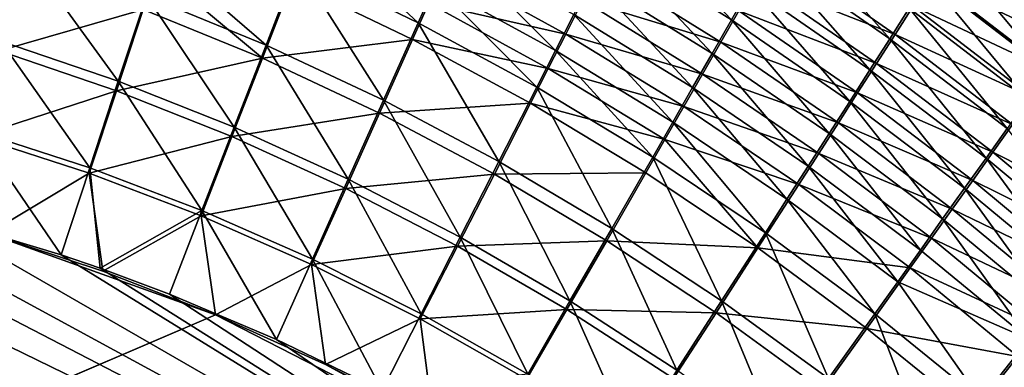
# Model space of a CAD drawing. Header units: metres. Extents: x -900 to 900, y -400 to 400.
# Tile 208 of 243: x 470 to 523, y 212 to 231. Entities that reach past the tile are written whole.
import ezdxf

# ---------------------------------------------------------------- set-up
doc = ezdxf.new("R2010")
doc.units = ezdxf.units.M

msp = doc.modelspace()

# ---------------------------------------------------------------- linework, layer by layer
at = {"layer": 'top'}
for points in [[(469.169189, 229.435562, -493.270966), (463.904449, 236.119797, -492.240112), (470.448578, 234.154694, -492.217224)], [(501.588257, 234.626266, -487.397644), (502.513336, 236.4552, -486.341614), (508.078156, 230.582275, -487.506226)], [(508.078156, 230.582275, -487.506226), (502.513336, 236.4552, -486.341614), (509.081757, 232.338303, -486.482849)], [(491.40033, 230.42717, -490.842468), (484.947723, 233.535233, -490.8284), (485.759552, 235.644257, -490.030518)], [(492.304413, 232.455414, -490.07254), (491.40033, 230.42717, -490.842468), (485.759552, 235.644257, -490.030518)], [(516.519897, 229.575806, -485.540649), (510.065247, 234.061523, -485.387299), (511.027283, 235.749741, -484.220978)], [(516.519897, 229.575806, -485.540649), (511.027283, 235.749741, -484.220978), (517.554382, 231.19519, -484.407532)], [(520.512085, 235.838593, -480.608124), (526.005554, 229.354279, -482.166077), (519.551697, 234.328491, -481.939789)], [(527.031982, 230.802353, -480.868896), (526.005554, 229.354279, -482.166077), (520.512085, 235.838593, -480.608124)], [(500.644989, 232.764282, -488.37793), (501.588257, 234.626266, -487.397644), (507.055664, 228.795639, -488.456207)], [(507.055664, 228.795639, -488.456207), (501.588257, 234.626266, -487.397644), (508.078156, 230.582275, -487.506226)], [(475.420959, 227.310516, -493.204834), (469.169189, 229.435562, -493.270966), (470.448578, 234.154694, -492.217224)], [(476.915222, 231.859253, -492.190765), (475.420959, 227.310516, -493.204834), (470.448578, 234.154694, -492.217224)], [(483.289215, 229.238678, -492.161194), (476.915222, 231.859253, -492.190765), (477.649994, 234.103317, -491.544861)], [(484.947723, 233.535233, -490.8284), (483.289215, 229.238678, -492.161194), (477.649994, 234.103317, -491.544861)], [(492.304413, 232.455414, -490.07254), (493.19458, 234.455643, -489.219788), (498.708801, 228.950684, -490.105591)], [(493.19458, 234.455643, -489.219788), (499.684784, 230.871628, -489.281036), (498.708801, 228.950684, -490.105591)], [(515.463318, 227.923996, -486.604858), (509.081757, 232.338303, -486.482849), (510.065247, 234.061523, -485.387299)], [(516.799927, 229.802521, -481.854828), (510.329773, 234.30455, -481.681427), (509.412354, 232.69841, -482.79126)], [(515.463318, 227.923996, -486.604858), (510.065247, 234.061523, -485.387299), (516.519897, 229.575806, -485.540649)], [(517.763916, 231.310303, -480.712189), (510.329773, 234.30455, -481.681427), (516.799927, 229.802521, -481.854828)], [(524.952515, 227.870697, -483.400146), (518.565369, 232.78009, -483.206818), (519.551697, 234.328491, -481.939789)], [(526.074768, 229.246902, -478.483215), (519.619995, 234.220062, -478.239227), (518.704285, 232.783386, -479.50647)], [(519.551697, 234.328491, -481.939789), (526.005554, 229.354279, -482.166077), (524.952515, 227.870697, -483.400146)], [(527.026794, 230.589142, -477.190216), (519.619995, 234.220062, -478.239227), (526.074768, 229.246902, -478.483215)], [(469.075531, 228.923706, -490.315155), (470.296661, 233.414719, -489.312408), (462.770905, 230.712494, -490.383026)], [(476.742004, 231.135803, -489.282532), (470.296661, 233.414719, -489.312408), (469.075531, 228.923706, -490.315155)], [(489.555481, 226.298203, -492.129059), (483.289215, 229.238678, -492.161194), (484.947723, 233.535233, -490.8284)], [(491.40033, 230.42717, -490.842468), (489.555481, 226.298203, -492.129059), (484.947723, 233.535233, -490.8284)], [(476.742004, 231.135803, -489.282532), (483.094116, 228.531937, -489.249817), (477.443207, 233.27121, -488.667877)], [(483.094116, 228.531937, -489.249817), (484.676453, 232.620102, -487.981598), (477.443207, 233.27121, -488.667877)], [(499.259399, 229.818909, -486.500549), (492.809082, 233.369797, -486.446564), (491.959991, 231.46669, -487.257965)], [(499.259399, 229.818909, -486.500549), (500.175201, 231.619568, -485.641174), (492.809082, 233.369797, -486.446564)], [(507.517517, 229.388351, -484.807587), (501.074799, 233.391083, -484.708405), (500.175201, 231.619568, -485.641174)], [(507.517517, 229.388351, -484.807587), (508.474548, 231.058975, -483.83374), (501.074799, 233.391083, -484.708405)], [(491.097595, 229.536926, -487.99057), (484.676453, 232.620102, -487.981598), (483.094116, 228.531937, -489.249817)], [(491.097595, 229.536926, -487.99057), (491.959991, 231.46669, -487.257965), (484.676453, 232.620102, -487.981598)], [(497.718231, 227.003845, -490.850128), (491.40033, 230.42717, -490.842468), (492.304413, 232.455414, -490.07254)], [(498.708801, 228.950684, -490.105591), (497.718231, 227.003845, -490.850128), (492.304413, 232.455414, -490.07254)], [(499.684784, 230.871628, -489.281036), (500.644989, 232.764282, -488.37793), (506.015533, 226.980637, -489.33139)], [(506.015533, 226.980637, -489.33139), (500.644989, 232.764282, -488.37793), (507.055664, 228.795639, -488.456207)], [(508.474548, 231.058975, -483.83374), (515.813599, 228.261948, -482.933075), (509.412354, 232.69841, -482.79126)], [(509.412354, 232.69841, -482.79126), (515.813599, 228.261948, -482.933075), (516.799927, 229.802521, -481.854828)], [(518.565369, 232.78009, -483.206818), (523.874023, 226.353302, -484.569489), (517.554382, 231.19519, -484.407532)], [(525.096252, 227.869308, -479.717712), (518.704285, 232.783386, -479.50647), (517.763916, 231.310303, -480.712189)], [(523.874023, 226.353302, -484.569489), (518.565369, 232.78009, -483.206818), (524.952515, 227.870697, -483.400146)], [(526.074768, 229.246902, -478.483215), (518.704285, 232.783386, -479.50647), (525.096252, 227.869308, -479.717712)], [(481.593872, 224.862442, -493.139069), (475.420959, 227.310516, -493.204834), (476.915222, 231.859253, -492.190765)], [(483.289215, 229.238678, -492.161194), (481.593872, 224.862442, -493.139069), (476.915222, 231.859253, -492.190765)], [(508.078156, 230.582275, -487.506226), (509.081757, 232.338303, -486.482849), (514.385925, 226.241791, -487.598938)], [(514.385925, 226.241791, -487.598938), (509.081757, 232.338303, -486.482849), (515.463318, 227.923996, -486.604858)], [(491.959991, 231.46669, -487.257965), (491.097595, 229.536926, -487.99057), (498.328613, 227.991348, -487.285156)], [(498.328613, 227.991348, -487.285156), (499.259399, 229.818909, -486.500549), (491.959991, 231.46669, -487.257965)], [(506.542511, 227.688644, -485.711548), (500.175201, 231.619568, -485.641174), (499.259399, 229.818909, -486.500549)], [(506.542511, 227.688644, -485.711548), (507.517517, 229.388351, -484.807587), (500.175201, 231.619568, -485.641174)], [(475.316132, 226.807358, -490.247467), (476.742004, 231.135803, -489.282532), (469.075531, 228.923706, -490.315155)], [(483.094116, 228.531937, -489.249817), (476.742004, 231.135803, -489.282532), (475.316132, 226.807358, -490.247467)], [(498.708801, 228.950684, -490.105591), (499.684784, 230.871628, -489.281036), (504.959076, 225.139465, -490.130463)], [(504.959076, 225.139465, -490.130463), (499.684784, 230.871628, -489.281036), (506.015533, 226.980637, -489.33139)], [(514.806274, 226.690552, -483.945801), (508.474548, 231.058975, -483.83374), (507.517517, 229.388351, -484.807587)], [(514.806274, 226.690552, -483.945801), (515.813599, 228.261948, -482.933075), (508.474548, 231.058975, -483.83374)], [(522.771423, 224.80394, -485.672852), (516.519897, 229.575806, -485.540649), (517.554382, 231.19519, -484.407532)], [(524.092346, 226.457962, -480.89212), (517.763916, 231.310303, -480.712189), (516.799927, 229.802521, -481.854828)], [(517.554382, 231.19519, -484.407532), (523.874023, 226.353302, -484.569489), (522.771423, 224.80394, -485.672852)], [(525.096252, 227.869308, -479.717712), (517.763916, 231.310303, -480.712189), (524.092346, 226.457962, -480.89212)], [(495.698914, 223.043167, -492.094818), (489.555481, 226.298203, -492.129059), (491.40033, 230.42717, -490.842468)], [(497.718231, 227.003845, -490.850128), (495.698914, 223.043167, -492.094818), (491.40033, 230.42717, -490.842468)], [(513.289063, 224.531281, -488.521606), (507.055664, 228.795639, -488.456207), (508.078156, 230.582275, -487.506226)], [(508.078156, 230.582275, -487.506226), (514.385925, 226.241791, -487.598938), (513.289063, 224.531281, -488.521606)], [(505.55072, 225.96196, -486.544342), (499.259399, 229.818909, -486.500549), (498.328613, 227.991348, -487.285156)], [(505.55072, 225.96196, -486.544342), (506.542511, 227.688644, -485.711548), (499.259399, 229.818909, -486.500549)], [(515.813599, 228.261948, -482.933075), (523.064209, 225.014481, -482.004913), (516.799927, 229.802521, -481.854828)], [(516.799927, 229.802521, -481.854828), (523.064209, 225.014481, -482.004913), (524.092346, 226.457962, -480.89212)], [(473.902893, 222.708511, -493.844391), (467.867432, 224.658722, -493.933838), (469.169189, 229.435562, -493.270966)], [(473.902893, 222.708511, -493.844391), (469.169189, 229.435562, -493.270966), (475.420959, 227.310516, -493.204834)], [(487.672058, 222.095596, -493.073944), (481.593872, 224.862442, -493.139069), (483.289215, 229.238678, -492.161194)], [(489.337891, 225.608505, -489.214813), (491.097595, 229.536926, -487.99057), (483.094116, 228.531937, -489.249817)], [(489.555481, 226.298203, -492.129059), (487.672058, 222.095596, -493.073944), (483.289215, 229.238678, -492.161194)], [(497.383942, 226.13916, -487.993622), (491.097595, 229.536926, -487.99057), (489.337891, 225.608505, -489.214813)], [(498.328613, 227.991348, -487.285156), (491.097595, 229.536926, -487.99057), (497.383942, 226.13916, -487.993622)], [(513.779053, 225.090271, -484.891754), (507.517517, 229.388351, -484.807587), (506.542511, 227.688644, -485.711548)], [(513.779053, 225.090271, -484.891754), (514.806274, 226.690552, -483.945801), (507.517517, 229.388351, -484.807587)], [(521.646057, 223.224533, -486.709045), (515.463318, 227.923996, -486.604858), (516.519897, 229.575806, -485.540649)], [(521.646057, 223.224533, -486.709045), (516.519897, 229.575806, -485.540649), (522.771423, 224.80394, -485.672852)], [(475.316132, 226.807358, -490.247467), (469.075531, 228.923706, -490.315155), (467.833038, 224.377823, -490.945984)], [(497.718231, 227.003845, -490.850128), (498.708801, 228.950684, -490.105591), (503.887512, 223.274338, -490.852081)], [(503.887512, 223.274338, -490.852081), (498.708801, 228.950684, -490.105591), (504.959076, 225.139465, -490.130463)], [(506.015533, 226.980637, -489.33139), (507.055664, 228.795639, -488.456207), (512.174011, 222.794479, -489.371674)], [(512.174011, 222.794479, -489.371674), (507.055664, 228.795639, -488.456207), (513.289063, 224.531281, -488.521606)], [(481.476715, 224.367981, -490.180298), (483.094116, 228.531937, -489.249817), (475.316132, 226.807358, -490.247467)], [(489.337891, 225.608505, -489.214813), (483.094116, 228.531937, -489.249817), (481.476715, 224.367981, -490.180298)], [(522.013123, 223.540604, -483.054932), (515.813599, 228.261948, -482.933075), (514.806274, 226.690552, -483.945801)], [(523.064209, 225.014481, -482.004913), (515.813599, 228.261948, -482.933075), (522.013123, 223.540604, -483.054932)], [(504.543335, 224.210403, -487.304718), (498.328613, 227.991348, -487.285156), (497.383942, 226.13916, -487.993622)], [(504.543335, 224.210403, -487.304718), (505.55072, 225.96196, -486.544342), (498.328613, 227.991348, -487.285156)], [(512.733276, 223.463058, -485.769806), (506.542511, 227.688644, -485.711548), (505.55072, 225.96196, -486.544342)], [(512.733276, 223.463058, -485.769806), (513.779053, 225.090271, -484.891754), (506.542511, 227.688644, -485.711548)], [(520.49939, 221.616989, -487.67688), (514.385925, 226.241791, -487.598938), (515.463318, 227.923996, -486.604858)], [(520.49939, 221.616989, -487.67688), (515.463318, 227.923996, -486.604858), (521.646057, 223.224533, -486.709045)], [(479.873566, 220.436981, -493.757294), (473.902893, 222.708511, -493.844391), (475.420959, 227.310516, -493.204834)], [(481.593872, 224.862442, -493.139069), (479.873566, 220.436981, -493.757294), (475.420959, 227.310516, -493.204834)], [(473.867554, 222.428253, -490.856079), (475.316132, 226.807358, -490.247467), (467.833038, 224.377823, -490.945984)], [(481.476715, 224.367981, -490.180298), (475.316132, 226.807358, -490.247467), (473.867554, 222.428253, -490.856079)], [(495.698914, 223.043167, -492.094818), (497.718231, 227.003845, -490.850128), (501.704865, 219.482132, -492.058899)], [(501.704865, 219.482132, -492.058899), (497.718231, 227.003845, -490.850128), (503.887512, 223.274338, -490.852081)], [(511.042084, 221.033463, -490.147858), (504.959076, 225.139465, -490.130463), (506.015533, 226.980637, -489.33139)], [(512.174011, 222.794479, -489.371674), (511.042084, 221.033463, -490.147858), (506.015533, 226.980637, -489.33139)], [(520.940369, 222.038162, -484.041016), (514.806274, 226.690552, -483.945801), (513.779053, 225.090271, -484.891754)], [(520.940369, 222.038162, -484.041016), (522.013123, 223.540604, -483.054932), (514.806274, 226.690552, -483.945801)], [(493.639526, 219.014404, -493.009796), (487.672058, 222.095596, -493.073944), (489.555481, 226.298203, -492.129059)], [(495.45816, 222.371109, -489.178009), (497.383942, 226.13916, -487.993622), (489.337891, 225.608505, -489.214813)], [(495.698914, 223.043167, -492.094818), (493.639526, 219.014404, -493.009796), (489.555481, 226.298203, -492.129059)], [(503.521576, 222.436081, -487.991394), (497.383942, 226.13916, -487.993622), (495.45816, 222.371109, -489.178009)], [(497.383942, 226.13916, -487.993622), (503.521576, 222.436081, -487.991394), (504.543335, 224.210403, -487.304718)], [(514.385925, 226.241791, -487.598938), (519.332642, 219.9832, -488.575195), (513.289063, 224.531281, -488.521606)], [(519.332642, 219.9832, -488.575195), (514.385925, 226.241791, -487.598938), (520.49939, 221.616989, -487.67688)], [(487.541382, 221.610062, -490.113922), (489.337891, 225.608505, -489.214813), (481.476715, 224.367981, -490.180298)], [(495.45816, 222.371109, -489.178009), (489.337891, 225.608505, -489.214813), (487.541382, 221.610062, -490.113922)], [(511.670197, 221.810867, -486.578735), (505.55072, 225.96196, -486.544342), (504.543335, 224.210403, -487.304718)], [(511.670197, 221.810867, -486.578735), (512.733276, 223.463058, -485.769806), (505.55072, 225.96196, -486.544342)], [(503.887512, 223.274338, -490.852081), (504.959076, 225.139465, -490.130463), (509.894653, 219.25029, -490.848938)], [(509.894653, 219.25029, -490.848938), (504.959076, 225.139465, -490.130463), (511.042084, 221.033463, -490.147858)], [(519.84729, 220.508972, -484.962097), (513.779053, 225.090271, -484.891754), (512.733276, 223.463058, -485.769806)], [(519.84729, 220.508972, -484.962097), (520.940369, 222.038162, -484.041016), (513.779053, 225.090271, -484.891754)], [(472.374176, 218.08316, -494.10437), (465.170959, 220.232056, -494.223541), (467.867432, 224.658722, -493.933838)], [(472.374176, 218.08316, -494.10437), (467.867432, 224.658722, -493.933838), (473.902893, 222.708511, -493.844391)], [(485.762665, 217.847473, -493.672791), (479.873566, 220.436981, -493.757294), (481.593872, 224.862442, -493.139069)], [(487.672058, 222.095596, -493.073944), (485.762665, 217.847473, -493.672791), (481.593872, 224.862442, -493.139069)], [(518.147278, 218.325073, -489.402832), (512.174011, 222.794479, -489.371674), (513.289063, 224.531281, -488.521606)], [(513.289063, 224.531281, -488.521606), (519.332642, 219.9832, -488.575195), (518.147278, 218.325073, -489.402832)], [(527.618103, 218.252213, -486.796753), (521.646057, 223.224533, -486.709045), (522.771423, 224.80394, -485.672852)], [(529.111267, 219.953018, -482.133423), (523.064209, 225.014481, -482.004913), (522.013123, 223.540604, -483.054932)], [(467.833038, 224.377823, -490.945984), (468.505676, 219.215271, -491.167877), (473.867554, 222.428253, -490.856079)], [(479.835541, 220.157227, -490.768646), (481.476715, 224.367981, -490.180298), (473.867554, 222.428253, -490.856079)], [(487.541382, 221.610062, -490.113922), (481.476715, 224.367981, -490.180298), (479.835541, 220.157227, -490.768646)], [(503.521576, 222.436081, -487.991394), (509.497131, 218.439377, -487.984497), (504.543335, 224.210403, -487.304718)], [(509.497131, 218.439377, -487.984497), (511.670197, 221.810867, -486.578735), (504.543335, 224.210403, -487.304718)], [(437.335358, 223.870071, -494.717072), (520.393921, 188.45813, -493.390167), (62.849209, 35.558052, -503.495331)], [(437.335358, 223.870071, -494.717072), (443.178528, 223.713989, -494.608795), (520.393921, 188.45813, -493.390167)], [(443.178528, 223.713989, -494.608795), (449.004364, 223.236893, -494.503418), (520.393921, 188.45813, -493.390167)], [(518.735107, 218.954834, -485.816986), (512.733276, 223.463058, -485.769806), (511.670197, 221.810867, -486.578735)], [(518.735107, 218.954834, -485.816986), (519.84729, 220.508972, -484.962097), (512.733276, 223.463058, -485.769806)], [(527.999268, 218.546814, -483.158325), (522.013123, 223.540604, -483.054932), (520.940369, 222.038162, -484.041016)], [(529.111267, 219.953018, -482.133423), (522.013123, 223.540604, -483.054932), (527.999268, 218.546814, -483.158325)], [(520.393921, 188.45813, -493.390167), (449.004364, 223.236893, -494.503418), (454.678619, 222.464706, -494.403168)], [(493.639526, 219.014404, -493.009796), (495.698914, 223.043167, -492.094818), (499.480896, 215.626953, -492.946869)], [(499.480896, 215.626953, -492.946869), (495.698914, 223.043167, -492.094818), (501.704865, 219.482132, -492.058899)], [(507.559082, 215.626602, -492.021729), (501.704865, 219.482132, -492.058899), (503.887512, 223.274338, -490.852081)], [(509.894653, 219.25029, -490.848938), (507.559082, 215.626602, -492.021729), (503.887512, 223.274338, -490.852081)], [(526.406311, 216.719971, -487.741302), (520.49939, 221.616989, -487.67688), (521.646057, 223.224533, -486.709045)], [(526.406311, 216.719971, -487.741302), (521.646057, 223.224533, -486.709045), (527.618103, 218.252213, -486.796753)], [(454.678619, 222.464706, -494.403168), (459.38681, 221.592926, -494.321655), (520.393921, 188.45813, -493.390167)], [(468.505676, 219.215271, -491.167877), (474.59726, 217.213058, -491.068268), (473.867554, 222.428253, -490.856079)], [(474.462921, 217.363785, -494.070435), (472.374176, 218.08316, -494.10437), (473.902893, 222.708511, -493.844391)], [(473.867554, 222.428253, -490.856079), (474.59726, 217.213058, -491.068268), (479.835541, 220.157227, -490.768646)], [(474.462921, 217.363785, -494.070435), (473.902893, 222.708511, -493.844391), (479.873566, 220.436981, -493.757294)], [(501.44043, 218.828506, -489.139771), (503.521576, 222.436081, -487.991394), (495.45816, 222.371109, -489.178009)], [(509.497131, 218.439377, -487.984497), (503.521576, 222.436081, -487.991394), (501.44043, 218.828506, -489.139771)], [(516.944641, 216.644531, -490.158569), (511.042084, 221.033463, -490.147858), (512.174011, 222.794479, -489.371674)], [(518.147278, 218.325073, -489.402832), (516.944641, 216.644531, -490.158569), (512.174011, 222.794479, -489.371674)], [(491.553375, 214.943558, -493.591034), (485.762665, 217.847473, -493.672791), (487.672058, 222.095596, -493.073944)], [(493.494232, 218.53833, -490.048676), (495.45816, 222.371109, -489.178009), (487.541382, 221.610062, -490.113922)], [(493.639526, 219.014404, -493.009796), (491.553375, 214.943558, -493.591034), (487.672058, 222.095596, -493.073944)], [(501.44043, 218.828506, -489.139771), (495.45816, 222.371109, -489.178009), (493.494232, 218.53833, -490.048676)], [(526.865051, 217.11412, -484.120789), (520.940369, 222.038162, -484.041016), (519.84729, 220.508972, -484.962097)], [(526.865051, 217.11412, -484.120789), (527.999268, 218.546814, -483.158325), (520.940369, 222.038162, -484.041016)], [(459.38681, 221.592926, -494.321655), (465.170959, 220.232056, -494.223541), (520.393921, 188.45813, -493.390167)], [(485.720184, 217.568359, -490.683807), (487.541382, 221.610062, -490.113922), (479.835541, 220.157227, -490.768646)], [(493.494232, 218.53833, -490.048676), (487.541382, 221.610062, -490.113922), (485.720184, 217.568359, -490.683807)], [(517.605164, 217.377563, -486.604584), (511.670197, 221.810867, -486.578735), (509.497131, 218.439377, -487.984497)], [(517.605164, 217.377563, -486.604584), (518.735107, 218.954834, -485.816986), (511.670197, 221.810867, -486.578735)], [(525.174011, 215.163422, -488.617981), (519.332642, 219.9832, -488.575195), (520.49939, 221.616989, -487.67688)], [(525.174011, 215.163422, -488.617981), (520.49939, 221.616989, -487.67688), (526.406311, 216.719971, -487.741302)], [(515.726074, 214.943451, -490.841248), (509.894653, 219.25029, -490.848938), (511.042084, 221.033463, -490.147858)], [(516.944641, 216.644531, -490.158569), (515.726074, 214.943451, -490.841248), (511.042084, 221.033463, -490.147858)], [(478.14621, 215.987137, -494.01123), (474.462921, 217.363785, -494.070435), (479.873566, 220.436981, -493.757294)], [(478.14621, 215.987137, -494.01123), (479.873566, 220.436981, -493.757294), (483.842773, 213.578735, -493.921265)], [(479.873566, 220.436981, -493.757294), (485.762665, 217.847473, -493.672791), (483.842773, 213.578735, -493.921265)], [(525.710022, 215.656631, -485.019714), (519.84729, 220.508972, -484.962097), (518.735107, 218.954834, -485.816986)], [(525.710022, 215.656631, -485.019714), (526.865051, 217.11412, -484.120789), (519.84729, 220.508972, -484.962097)], [(520.393921, 188.45813, -493.390167), (465.170959, 220.232056, -494.223541), (472.374176, 218.08316, -494.10437)], [(474.59726, 217.213058, -491.068268), (480.591248, 214.882462, -490.972443), (479.835541, 220.157227, -490.768646)], [(479.835541, 220.157227, -490.768646), (480.591248, 214.882462, -490.972443), (485.720184, 217.568359, -490.683807)], [(519.332642, 219.9832, -488.575195), (523.922668, 213.584335, -489.425659), (518.147278, 218.325073, -489.402832)], [(523.922668, 213.584335, -489.425659), (519.332642, 219.9832, -488.575195), (525.174011, 215.163422, -488.617981)], [(499.480896, 215.626953, -492.946869), (501.704865, 219.482132, -492.058899), (505.181091, 211.944672, -492.885468)], [(501.704865, 219.482132, -492.058899), (507.559082, 215.626602, -492.021729), (505.181091, 211.944672, -492.885468)], [(513.247314, 211.488235, -491.983673), (507.559082, 215.626602, -492.021729), (509.894653, 219.25029, -490.848938)], [(515.726074, 214.943451, -490.841248), (513.247314, 211.488235, -491.983673), (509.894653, 219.25029, -490.848938)], [(468.505676, 219.215271, -491.167877), (62.517357, 36.21207, -500.496002), (480.591248, 214.882462, -490.972443)], [(480.591248, 214.882462, -490.972443), (474.59726, 217.213058, -491.068268), (468.505676, 219.215271, -491.167877)], [(491.553375, 214.943558, -493.591034), (493.639526, 219.014404, -493.009796), (497.229431, 211.732849, -493.512238)], [(499.319855, 215.161087, -489.984772), (501.44043, 218.828506, -489.139771), (493.494232, 218.53833, -490.048676)], [(497.229431, 211.732849, -493.512238), (493.639526, 219.014404, -493.009796), (499.480896, 215.626953, -492.946869)], [(507.270508, 214.99231, -489.100555), (501.44043, 218.828506, -489.139771), (499.319855, 215.161087, -489.984772)], [(507.270508, 214.99231, -489.100555), (509.497131, 218.439377, -487.984497), (501.44043, 218.828506, -489.139771)], [(524.535461, 214.176041, -485.854034), (518.735107, 218.954834, -485.816986), (517.605164, 217.377563, -486.604584)], [(524.535461, 214.176041, -485.854034), (525.710022, 215.656631, -485.019714), (518.735107, 218.954834, -485.816986)], [(491.504791, 214.665543, -490.601807), (493.494232, 218.53833, -490.048676), (485.720184, 217.568359, -490.683807)], [(499.319855, 215.161087, -489.984772), (493.494232, 218.53833, -490.048676), (491.504791, 214.665543, -490.601807)], [(515.29718, 214.160858, -487.97345), (509.497131, 218.439377, -487.984497), (507.270508, 214.99231, -489.100555)], [(515.29718, 214.160858, -487.97345), (517.605164, 217.377563, -486.604584), (509.497131, 218.439377, -487.984497)], [(518.147278, 218.325073, -489.402832), (523.922668, 213.584335, -489.425659), (516.944641, 216.644531, -490.158569)], [(472.374176, 218.08316, -494.10437), (474.462921, 217.363785, -494.070435), (520.393921, 188.45813, -493.390167)], [(483.842773, 213.578735, -493.921265), (485.762665, 217.847473, -493.672791), (489.474823, 210.849426, -493.834198)], [(485.762665, 217.847473, -493.672791), (491.553375, 214.943558, -493.591034), (489.474823, 210.849426, -493.834198)], [(474.462921, 217.363785, -494.070435), (478.14621, 215.987137, -494.01123), (520.393921, 188.45813, -493.390167)], [(480.591248, 214.882462, -490.972443), (486.46582, 212.239212, -490.880554), (485.720184, 217.568359, -490.683807)], [(485.720184, 217.568359, -490.683807), (486.46582, 212.239212, -490.880554), (491.504791, 214.665543, -490.601807)], [(523.342773, 212.673996, -486.622711), (517.605164, 217.377563, -486.604584), (515.29718, 214.160858, -487.97345)], [(523.342773, 212.673996, -486.622711), (524.535461, 214.176041, -485.854034), (517.605164, 217.377563, -486.604584)], [(515.726074, 214.943451, -490.841248), (516.944641, 216.644531, -490.158569), (521.368347, 210.36557, -490.82962)], [(516.944641, 216.644531, -490.158569), (523.922668, 213.584335, -489.425659), (521.368347, 210.36557, -490.82962)], [(520.393921, 188.45813, -493.390167), (478.14621, 215.987137, -494.01123), (483.842773, 213.578735, -493.921265)], [(502.775055, 208.226654, -493.436523), (497.229431, 211.732849, -493.512238), (499.480896, 215.626953, -492.946869)], [(505.181091, 211.944672, -492.885468), (502.775055, 208.226654, -493.436523), (499.480896, 215.626953, -492.946869)], [(505.181091, 211.944672, -492.885468), (507.559082, 215.626602, -492.021729), (510.725159, 207.97908, -492.825745)], [(507.559082, 215.626602, -492.021729), (513.247314, 211.488235, -491.983673), (510.725159, 207.97908, -492.825745)], [(497.173157, 211.45665, -490.522797), (499.319855, 215.161087, -489.984772), (491.504791, 214.665543, -490.601807)], [(505.003479, 211.489868, -489.922516), (499.319855, 215.161087, -489.984772), (497.173157, 211.45665, -490.522797)], [(505.003479, 211.489868, -489.922516), (507.270508, 214.99231, -489.100555), (499.319855, 215.161087, -489.984772)], [(62.517357, 36.21207, -500.496002), (62.629272, 35.945187, -500.496002), (480.591248, 214.882462, -490.972443)], [(480.591248, 214.882462, -490.972443), (62.629272, 35.945187, -500.496002), (497.76944, 206.077408, -490.709351)], [(486.46582, 212.239212, -490.880554), (480.591248, 214.882462, -490.972443), (497.76944, 206.077408, -490.709351)], [(486.46582, 212.239212, -490.880554), (492.199188, 209.298965, -490.792816), (491.504791, 214.665543, -490.601807)], [(489.474823, 210.849426, -493.834198), (491.553375, 214.943558, -493.591034), (497.229431, 211.732849, -493.512238)], [(491.504791, 214.665543, -490.601807), (492.199188, 209.298965, -490.792816), (497.173157, 211.45665, -490.522797)], [(512.934387, 210.874207, -489.060669), (507.270508, 214.99231, -489.100555), (505.003479, 211.489868, -489.922516)], [(512.934387, 210.874207, -489.060669), (515.29718, 214.160858, -487.97345), (507.270508, 214.99231, -489.100555)], [(518.75531, 207.078659, -491.945099), (513.247314, 211.488235, -491.983673), (515.726074, 214.943451, -490.841248)], [(521.368347, 210.36557, -490.82962), (518.75531, 207.078659, -491.945099), (515.726074, 214.943451, -490.841248)], [(520.908264, 209.61235, -487.958862), (515.29718, 214.160858, -487.97345), (512.934387, 210.874207, -489.060669)], [(520.908264, 209.61235, -487.958862), (523.342773, 212.673996, -486.622711), (515.29718, 214.160858, -487.97345)], [(483.842773, 213.578735, -493.921265), (489.474823, 210.849426, -493.834198), (520.393921, 188.45813, -493.390167)], [(521.368347, 210.36557, -490.82962), (523.922668, 213.584335, -489.425659), (526.807922, 205.528397, -490.814636)], [(528.870361, 207.712143, -486.633972), (523.342773, 212.673996, -486.622711), (520.908264, 209.61235, -487.958862)], [(492.199188, 209.298965, -490.792816), (486.46582, 212.239212, -490.880554), (497.76944, 206.077408, -490.709351)]]:
    msp.add_3dface(points, dxfattribs=at)

doc.saveas('drawing.dxf')
